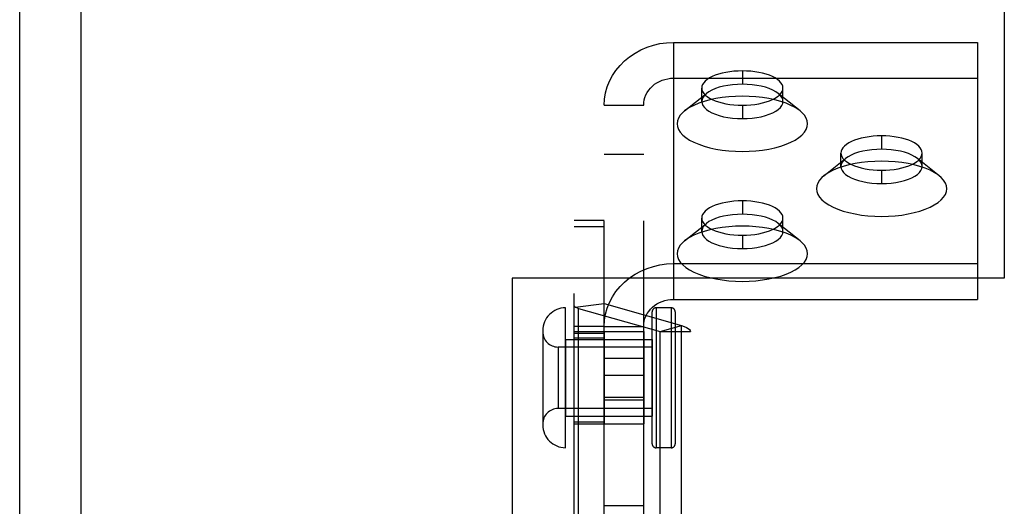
# Model space of a CAD drawing. Header units: inches. Extents: x 0 to 227, y 0 to 147.
# Tile 129 of 247: x 45.79 to 49.79, y 88.36 to 90.34. Entities that reach past the tile are written whole.
import ezdxf

# ---------------------------------------------------------------- set-up
doc = ezdxf.new("R2010")
doc.units = ezdxf.units.IN
doc.header["$LTSCALE"] = 12.466667
doc.header["$MEASUREMENT"] = 0
doc.linetypes.add('HIDDEN', pattern=[0.2, 0.1, -0.1])
doc.linetypes.add('PHANTOM', pattern=[0.8, 0.45, -0.05, 0.1, -0.05, 0.1, -0.05])
doc.layers.get('0').update_dxf_attribs({"linetype": 'CONTINUOUS'})
for name, color, linetype in [('02___PRT_ALL_AXES', 7, 'CONTINUOUS'), ('AVAILABLE_DOOR_SPACE', 7, 'CONTINUOUS'), ('DEFAULT_2', 8, 'HIDDEN')]:
    doc.layers.add(name, color=color, linetype=linetype)

msp = doc.modelspace()

# ---------------------------------------------------------------- linework, layer by layer
at = {"color": 3, "linetype": 'Continuous'}
for p, q in [((46.0353, 83.1097), (46.0353, 93.5885)), ((45.7853, 46.5577), (45.7853, 92.7411))]:
    msp.add_line(p, q, dxfattribs=at)
at = {"layer": '02___PRT_ALL_AXES', "color": 8, "linetype": 'HIDDEN'}
for p, q in [((48.5561, 90.006), (48.5561, 90.0604)), ((48.8861, 90.006), (48.8861, 90.0604)), ((49.1216, 89.7422), (49.1216, 89.7965)), ((49.4516, 89.7422), (49.4516, 89.7965)), ((48.5561, 89.4783), (48.5561, 89.5327)), ((48.8861, 89.4783), (48.8861, 89.5327)), ((48.4324, 89.1681), (48.3706, 89.1681)), ((48.003, 89.0401), (48.003, 88.7281)), ((48.003, 89.0401), (48.355, 89.0401)), ((48.0378, 88.6966), (48.0378, 89.0716)), ((48.0378, 89.0716), (48.3203, 89.0716)), ((48.1603, 89.0639), (48.0378, 89.0639)), ((48.1603, 89.0716), (48.1603, 88.6966)), ((48.3203, 89.0716), (48.3203, 88.6966)), ((48.355, 89.0401), (48.355, 88.7281)), ((48.3878, 87.873), (48.3878, 89.0715)), ((48.355, 89.0091), (47.9725, 89.0091)), ((48.1603, 88.9633), (48.3203, 88.9633)), ((48.1603, 88.8049), (48.3203, 88.8049)), ((48.355, 88.7591), (47.9725, 88.7591)), ((48.003, 88.7281), (48.355, 88.7281)), ((48.1603, 88.7043), (48.0378, 88.7043)), ((48.0378, 88.6966), (48.3203, 88.6966)), ((48.4324, 88.6001), (48.3706, 88.6001))]:
    msp.add_line(p, q, dxfattribs=at)
for points in [[(48.7211, 90.1301), (48.7038, 90.1297), (48.6868, 90.1286), (48.6702, 90.1267), (48.654, 90.1241), (48.6386, 90.1208), (48.6242, 90.1168), (48.6107, 90.1122), (48.5985, 90.107), (48.5877, 90.1014), (48.5782, 90.0952), (48.5704, 90.0887), (48.5642, 90.0819), (48.5598, 90.0749), (48.557, 90.0677), (48.5561, 90.0604)], [(48.8861, 90.0604), (48.8852, 90.0677), (48.8825, 90.0749), (48.8781, 90.0819), (48.8719, 90.0887), (48.864, 90.0952), (48.8546, 90.1014), (48.8438, 90.107), (48.8315, 90.1122), (48.8181, 90.1168), (48.8036, 90.1208), (48.7883, 90.1241), (48.7721, 90.1267), (48.7554, 90.1286), (48.7385, 90.1297), (48.7211, 90.1301)], [(48.5561, 90.0604), (48.557, 90.0531), (48.5598, 90.0459), (48.5642, 90.0388), (48.5704, 90.032), (48.5782, 90.0255), (48.5877, 90.0194), (48.5985, 90.0137), (48.6107, 90.0085), (48.6242, 90.004), (48.6386, 90), (48.654, 89.9967), (48.6702, 89.9941), (48.6868, 89.9922), (48.7038, 89.991), (48.7211, 89.9906)], [(48.7211, 89.9906), (48.7385, 89.991), (48.7554, 89.9922), (48.7721, 89.9941), (48.7883, 89.9967), (48.8036, 90), (48.8181, 90.004), (48.8315, 90.0085), (48.8438, 90.0137), (48.8546, 90.0194), (48.864, 90.0255), (48.8719, 90.032), (48.8781, 90.0388), (48.8825, 90.0459), (48.8852, 90.0531), (48.8861, 90.0604)], [(49.2866, 89.8663), (49.2693, 89.8659), (49.2523, 89.8648), (49.2357, 89.8629), (49.2195, 89.8603), (49.2041, 89.8569), (49.1897, 89.853), (49.1762, 89.8484), (49.164, 89.8432), (49.1532, 89.8375), (49.1437, 89.8314), (49.1359, 89.8249), (49.1297, 89.8181), (49.1253, 89.811), (49.1225, 89.8038), (49.1216, 89.7965)], [(49.4516, 89.7965), (49.4507, 89.8038), (49.448, 89.811), (49.4436, 89.8181), (49.4374, 89.8249), (49.4295, 89.8314), (49.4201, 89.8375), (49.4093, 89.8432), (49.397, 89.8484), (49.3836, 89.853), (49.3691, 89.8569), (49.3538, 89.8603), (49.3376, 89.8629), (49.3209, 89.8648), (49.304, 89.8659), (49.2866, 89.8663)], [(49.1216, 89.7965), (49.1225, 89.7893), (49.1253, 89.782), (49.1297, 89.775), (49.1359, 89.7682), (49.1437, 89.7617), (49.1532, 89.7556), (49.164, 89.7499), (49.1762, 89.7447), (49.1897, 89.7401), (49.2041, 89.7362), (49.2195, 89.7328), (49.2357, 89.7302), (49.2523, 89.7283), (49.2693, 89.7272), (49.2866, 89.7268)], [(49.2866, 89.7268), (49.304, 89.7272), (49.3209, 89.7283), (49.3376, 89.7302), (49.3538, 89.7328), (49.3691, 89.7362), (49.3836, 89.7401), (49.397, 89.7447), (49.4093, 89.7499), (49.4201, 89.7556), (49.4295, 89.7617), (49.4374, 89.7682), (49.4436, 89.775), (49.448, 89.782), (49.4507, 89.7893), (49.4516, 89.7965)], [(48.7211, 89.6025), (48.7038, 89.6021), (48.6868, 89.6009), (48.6702, 89.599), (48.654, 89.5964), (48.6386, 89.5931), (48.6242, 89.5891), (48.6107, 89.5845), (48.5985, 89.5794), (48.5877, 89.5737), (48.5782, 89.5676), (48.5704, 89.5611), (48.5642, 89.5543), (48.5598, 89.5472), (48.557, 89.54), (48.5561, 89.5327)], [(48.8861, 89.5327), (48.8852, 89.54), (48.8825, 89.5472), (48.8781, 89.5543), (48.8719, 89.5611), (48.864, 89.5676), (48.8546, 89.5737), (48.8438, 89.5794), (48.8315, 89.5845), (48.8181, 89.5891), (48.8036, 89.5931), (48.7883, 89.5964), (48.7721, 89.599), (48.7554, 89.6009), (48.7385, 89.6021), (48.7211, 89.6025)], [(48.5561, 89.5327), (48.557, 89.5254), (48.5598, 89.5182), (48.5642, 89.5112), (48.5704, 89.5044), (48.5782, 89.4979), (48.5877, 89.4917), (48.5985, 89.4861), (48.6107, 89.4809), (48.6242, 89.4763), (48.6386, 89.4723), (48.654, 89.469), (48.6702, 89.4664), (48.6868, 89.4645), (48.7038, 89.4634), (48.7211, 89.463)], [(48.7211, 89.463), (48.7385, 89.4634), (48.7554, 89.4645), (48.7721, 89.4664), (48.7883, 89.469), (48.8036, 89.4723), (48.8181, 89.4763), (48.8315, 89.4809), (48.8438, 89.4861), (48.8546, 89.4917), (48.864, 89.4979), (48.8719, 89.5044), (48.8781, 89.5112), (48.8825, 89.5182), (48.8852, 89.5254), (48.8861, 89.5327)]]:
    msp.add_lwpolyline(points, dxfattribs=at)
at = {"layer": 'AVAILABLE_DOOR_SPACE', "color": 4, "linetype": 'PHANTOM'}
for p, q in [((49.7853, 93.0923), (49.7853, 89.2887)), ((47.7853, 89.2887), (47.7853, 84.4519)), ((49.7853, 89.2887), (47.7853, 89.2887))]:
    msp.add_line(p, q, dxfattribs=at)
at = {"layer": 'DEFAULT_2', "color": 8, "linetype": 'HIDDEN'}
for p, q in [((48.4413, 90.2456), (48.4413, 89.3475)), ((48.4413, 90.2456), (49.6759, 90.2456)), ((49.6759, 90.2456), (49.6759, 89.3475)), ((48.7211, 90.1301), (48.7211, 90.0757)), ((48.4413, 90.1006), (49.6759, 90.1006)), ((48.4867, 89.9676), (48.5752, 90.0385)), ((48.9556, 89.9676), (48.8671, 90.0385)), ((48.1603, 88.2741), (48.1603, 89.9909)), ((48.1603, 89.9909), (48.3203, 89.9909)), ((48.3203, 88.2741), (48.3203, 89.9909)), ((48.7211, 89.9906), (48.7211, 89.9363)), ((49.2866, 89.8663), (49.2866, 89.8119)), ((48.1603, 89.7924), (48.3203, 89.7924)), ((49.0522, 89.7038), (49.1407, 89.7747)), ((49.5211, 89.7038), (49.4326, 89.7747)), ((49.2866, 89.7268), (49.2866, 89.6724)), ((48.7211, 89.6025), (48.7211, 89.5481)), ((48.1603, 89.5223), (48.0378, 89.5223)), ((48.0378, 87.9798), (48.0378, 89.5222)), ((48.1603, 89.4976), (48.0378, 89.4976)), ((48.4867, 89.4399), (48.5752, 89.5109)), ((48.9556, 89.4399), (48.8671, 89.5109)), ((48.7211, 89.463), (48.7211, 89.4086)), ((48.4413, 89.3475), (48.4413, 89.2025)), ((48.4413, 89.3475), (49.6759, 89.3475)), ((49.6759, 89.3475), (49.6759, 89.2025)), ((48.4413, 89.2025), (49.6759, 89.2025)), ((48.003, 88.6001), (48.003, 89.1681)), ((48.0425, 89.1715), (48.1603, 89.1854)), ((48.0561, 87.9672), (48.0561, 89.1658)), ((48.0561, 89.1658), (48.3878, 89.0715)), ((48.1603, 89.1854), (48.4744, 89.0961)), ((48.3706, 89.1681), (48.3706, 88.6001)), ((48.4324, 89.1681), (48.4324, 88.6001)), ((48.355, 88.6157), (48.355, 89.1525)), ((48.448, 89.1525), (48.448, 88.6157)), ((48.1603, 89.0927), (48.0378, 89.0927)), ((48.1603, 89.0928), (48.3203, 89.0928)), ((48.3878, 89.0715), (48.4744, 89.0961)), ((48.4744, 87.8976), (48.4744, 89.0961)), ((47.91, 89.0751), (47.91, 88.6931)), ((48.1603, 89.0447), (48.0378, 89.0447)), ((48.3878, 89.0715), (48.5103, 89.0715)), ((48.5103, 86.6944), (48.5103, 89.0715)), ((47.9725, 89.0091), (47.9725, 88.7591)), ((48.1603, 88.8944), (48.3203, 88.8944)), ((48.1603, 88.7945), (48.3203, 88.7945)), ((48.1603, 88.3656), (48.3203, 88.3656))]:
    msp.add_line(p, q, dxfattribs=at)
for points in [[(48.1603, 89.9909), (48.1617, 90.016), (48.1657, 90.0406), (48.1724, 90.0648), (48.1817, 90.0884), (48.1935, 90.111), (48.2076, 90.1324), (48.2241, 90.1525), (48.2426, 90.171), (48.263, 90.1878), (48.2852, 90.2027), (48.3088, 90.2155), (48.3338, 90.2262), (48.3597, 90.2346), (48.3865, 90.2407), (48.4136, 90.2443), (48.4413, 90.2456)], [(48.3203, 89.9909), (48.3209, 90.0017), (48.3226, 90.0123), (48.3255, 90.0227), (48.3295, 90.0329), (48.3346, 90.0426), (48.3407, 90.0518), (48.3478, 90.0605), (48.3557, 90.0685), (48.3645, 90.0757), (48.3741, 90.0821), (48.3843, 90.0876), (48.395, 90.0922), (48.4062, 90.0958), (48.4177, 90.0985), (48.4294, 90.1), (48.4413, 90.1006)], [(48.7211, 90.0757), (48.7013, 90.0752), (48.6817, 90.0737), (48.6626, 90.0712), (48.6445, 90.0677), (48.6274, 90.0634), (48.6117, 90.0582), (48.5976, 90.0522), (48.5853, 90.0456), (48.5752, 90.0385)], [(48.8671, 90.0385), (48.8569, 90.0456), (48.8446, 90.0522), (48.8306, 90.0582), (48.8149, 90.0634), (48.7978, 90.0677), (48.7796, 90.0712), (48.7606, 90.0737), (48.741, 90.0752), (48.7211, 90.0757)], [(48.7211, 90.0274), (48.6933, 90.0267), (48.666, 90.0249), (48.6393, 90.0219), (48.6134, 90.0177), (48.5886, 90.0123), (48.5654, 90.006), (48.5438, 89.9986), (48.5242, 89.9903), (48.5068, 89.9812), (48.4916, 89.9714), (48.4867, 89.9676)], [(48.5752, 90.0385), (48.5669, 90.0307), (48.5609, 90.0227), (48.5573, 90.0144), (48.5561, 90.006)], [(48.5561, 90.006), (48.5573, 89.9976), (48.5609, 89.9893), (48.5669, 89.9813), (48.575, 89.9736), (48.5853, 89.9664), (48.5976, 89.9597), (48.6117, 89.9538), (48.6274, 89.9486), (48.6445, 89.9442), (48.6626, 89.9408), (48.6817, 89.9383), (48.7013, 89.9368), (48.7211, 89.9363)], [(48.9555, 89.9676), (48.9506, 89.9714), (48.9355, 89.9812), (48.9181, 89.9903), (48.8985, 89.9986), (48.8769, 90.006), (48.8536, 90.0123), (48.8289, 90.0177), (48.803, 90.0219), (48.7762, 90.0249), (48.749, 90.0267), (48.7211, 90.0274)], [(48.7211, 89.9363), (48.741, 89.9368), (48.7606, 89.9383), (48.7796, 89.9408), (48.7978, 89.9442), (48.8149, 89.9486), (48.8306, 89.9538), (48.8446, 89.9597), (48.8569, 89.9664), (48.8672, 89.9736), (48.8754, 89.9813), (48.8813, 89.9893), (48.8849, 89.9976), (48.8861, 90.006)], [(48.8861, 90.006), (48.8849, 90.0144), (48.8813, 90.0227), (48.8754, 90.0307), (48.8671, 90.0385)], [(48.4867, 89.9676), (48.4791, 89.9609), (48.4691, 89.95), (48.4619, 89.9386), (48.4576, 89.9271), (48.4562, 89.9154), (48.4576, 89.9037), (48.4619, 89.8921), (48.4691, 89.8807), (48.4791, 89.8698), (48.4916, 89.8594), (48.5068, 89.8495), (48.5242, 89.8404), (48.5438, 89.8321), (48.5654, 89.8248), (48.5886, 89.8184), (48.6134, 89.813), (48.6393, 89.8088), (48.666, 89.8058), (48.6933, 89.804), (48.7211, 89.8034)], [(48.7211, 89.8034), (48.749, 89.804), (48.7762, 89.8058), (48.803, 89.8088), (48.8289, 89.813), (48.8536, 89.8184), (48.8769, 89.8248), (48.8985, 89.8321), (48.9181, 89.8404), (48.9355, 89.8495), (48.9506, 89.8594), (48.9632, 89.8698), (48.9732, 89.8807), (48.9803, 89.8921), (48.9847, 89.9037), (48.9861, 89.9154), (48.9847, 89.9271), (48.9803, 89.9386), (48.9732, 89.95), (48.9632, 89.9609), (48.9555, 89.9676)], [(49.2866, 89.8119), (49.2668, 89.8114), (49.2472, 89.8099), (49.2281, 89.8074), (49.21, 89.8039), (49.1929, 89.7996), (49.1772, 89.7944), (49.1631, 89.7884), (49.1508, 89.7818), (49.1407, 89.7747)], [(49.4326, 89.7747), (49.4224, 89.7818), (49.4101, 89.7884), (49.3961, 89.7944), (49.3804, 89.7996), (49.3633, 89.8039), (49.3451, 89.8074), (49.3261, 89.8099), (49.3065, 89.8114), (49.2866, 89.8119)], [(49.2866, 89.7635), (49.2588, 89.7629), (49.2315, 89.7611), (49.2048, 89.758), (49.1789, 89.7538), (49.1541, 89.7485), (49.1309, 89.7421), (49.1093, 89.7348), (49.0897, 89.7265), (49.0723, 89.7174), (49.0571, 89.7075), (49.0522, 89.7038)], [(49.1407, 89.7747), (49.1324, 89.7669), (49.1264, 89.7589), (49.1228, 89.7506), (49.1216, 89.7422)], [(49.521, 89.7038), (49.5161, 89.7075), (49.501, 89.7174), (49.4836, 89.7265), (49.464, 89.7348), (49.4424, 89.7421), (49.4191, 89.7485), (49.3944, 89.7538), (49.3685, 89.758), (49.3417, 89.7611), (49.3145, 89.7629), (49.2866, 89.7635)], [(49.4516, 89.7422), (49.4504, 89.7506), (49.4468, 89.7589), (49.4409, 89.7669), (49.4326, 89.7747)], [(49.1216, 89.7422), (49.1228, 89.7338), (49.1264, 89.7255), (49.1324, 89.7174), (49.1405, 89.7098), (49.1508, 89.7026), (49.1631, 89.6959), (49.1772, 89.69), (49.1929, 89.6848), (49.21, 89.6804), (49.2281, 89.677), (49.2472, 89.6745), (49.2668, 89.6729), (49.2866, 89.6724)], [(49.2866, 89.6724), (49.3065, 89.6729), (49.3261, 89.6745), (49.3451, 89.677), (49.3633, 89.6804), (49.3804, 89.6848), (49.3961, 89.69), (49.4101, 89.6959), (49.4224, 89.7026), (49.4327, 89.7098), (49.4409, 89.7174), (49.4468, 89.7255), (49.4504, 89.7338), (49.4516, 89.7422)], [(49.0522, 89.7038), (49.0446, 89.6971), (49.0346, 89.6861), (49.0274, 89.6748), (49.0231, 89.6632), (49.0217, 89.6515), (49.0231, 89.6398), (49.0274, 89.6283), (49.0346, 89.6169), (49.0446, 89.606), (49.0571, 89.5955), (49.0723, 89.5857), (49.0897, 89.5766), (49.1093, 89.5683), (49.1309, 89.5609), (49.1541, 89.5546), (49.1789, 89.5492), (49.2048, 89.545), (49.2315, 89.542), (49.2588, 89.5402), (49.2866, 89.5395)], [(49.2866, 89.5395), (49.3145, 89.5402), (49.3417, 89.542), (49.3685, 89.545), (49.3944, 89.5492), (49.4191, 89.5546), (49.4424, 89.5609), (49.464, 89.5683), (49.4836, 89.5766), (49.501, 89.5857), (49.5161, 89.5955), (49.5287, 89.606), (49.5387, 89.6169), (49.5458, 89.6283), (49.5502, 89.6398), (49.5516, 89.6515), (49.5502, 89.6632), (49.5458, 89.6748), (49.5387, 89.6861), (49.5287, 89.6971), (49.521, 89.7038)], [(48.7211, 89.5481), (48.7013, 89.5476), (48.6817, 89.5461), (48.6626, 89.5436), (48.6445, 89.5401), (48.6274, 89.5357), (48.6117, 89.5305), (48.5976, 89.5246), (48.5853, 89.518), (48.5752, 89.5109)], [(48.8671, 89.5109), (48.8569, 89.518), (48.8446, 89.5246), (48.8306, 89.5305), (48.8149, 89.5357), (48.7978, 89.5401), (48.7796, 89.5436), (48.7606, 89.5461), (48.741, 89.5476), (48.7211, 89.5481)], [(48.7211, 89.4997), (48.6933, 89.4991), (48.666, 89.4973), (48.6393, 89.4942), (48.6134, 89.49), (48.5886, 89.4847), (48.5654, 89.4783), (48.5438, 89.4709), (48.5242, 89.4627), (48.5068, 89.4535), (48.4916, 89.4437), (48.4867, 89.44)], [(48.5752, 89.5109), (48.5669, 89.5031), (48.5609, 89.495), (48.5573, 89.4868), (48.5561, 89.4783)], [(48.9555, 89.44), (48.9506, 89.4437), (48.9355, 89.4535), (48.9181, 89.4627), (48.8985, 89.4709), (48.8769, 89.4783), (48.8536, 89.4847), (48.8289, 89.49), (48.803, 89.4942), (48.7762, 89.4973), (48.749, 89.4991), (48.7211, 89.4997)], [(48.8861, 89.4783), (48.8849, 89.4868), (48.8813, 89.495), (48.8754, 89.5031), (48.8671, 89.5109)], [(48.5561, 89.4783), (48.5573, 89.4699), (48.5609, 89.4617), (48.5669, 89.4536), (48.575, 89.4459), (48.5853, 89.4387), (48.5976, 89.4321), (48.6117, 89.4262), (48.6274, 89.421), (48.6445, 89.4166), (48.6626, 89.4131), (48.6817, 89.4106), (48.7013, 89.4091), (48.7211, 89.4086)], [(48.7211, 89.4086), (48.741, 89.4091), (48.7606, 89.4106), (48.7796, 89.4131), (48.7978, 89.4166), (48.8149, 89.421), (48.8306, 89.4262), (48.8446, 89.4321), (48.8569, 89.4387), (48.8672, 89.4459), (48.8754, 89.4536), (48.8813, 89.4617), (48.8849, 89.4699), (48.8861, 89.4783)], [(48.4867, 89.44), (48.4791, 89.4333), (48.4691, 89.4223), (48.4619, 89.411), (48.4576, 89.3994), (48.4562, 89.3877), (48.4576, 89.376), (48.4619, 89.3644), (48.4691, 89.3531), (48.4791, 89.3422), (48.4916, 89.3317), (48.5068, 89.3219), (48.5242, 89.3128), (48.5438, 89.3045), (48.5654, 89.2971), (48.5886, 89.2907), (48.6134, 89.2854), (48.6393, 89.2812), (48.666, 89.2782), (48.6933, 89.2764), (48.7211, 89.2757)], [(48.7211, 89.2757), (48.749, 89.2764), (48.7762, 89.2782), (48.803, 89.2812), (48.8289, 89.2854), (48.8536, 89.2907), (48.8769, 89.2971), (48.8985, 89.3045), (48.9181, 89.3128), (48.9355, 89.3219), (48.9506, 89.3317), (48.9632, 89.3422), (48.9732, 89.3531), (48.9803, 89.3644), (48.9847, 89.376), (48.9861, 89.3877), (48.9847, 89.3994), (48.9803, 89.411), (48.9732, 89.4223), (48.9632, 89.4333), (48.9555, 89.44)], [(48.1603, 89.0928), (48.1617, 89.1179), (48.1657, 89.1425), (48.1724, 89.1668), (48.1817, 89.1903), (48.1935, 89.2129), (48.2076, 89.2343), (48.2241, 89.2544), (48.2426, 89.2729), (48.263, 89.2897), (48.2852, 89.3046), (48.3088, 89.3174), (48.3338, 89.3281), (48.3597, 89.3365), (48.3865, 89.3426), (48.4136, 89.3463), (48.4413, 89.3475)], [(48.3203, 89.0928), (48.3209, 89.1036), (48.3226, 89.1142), (48.3255, 89.1247), (48.3295, 89.1348), (48.3346, 89.1445), (48.3407, 89.1538), (48.3478, 89.1624), (48.3557, 89.1704), (48.3645, 89.1776), (48.3741, 89.184), (48.3843, 89.1896), (48.395, 89.1942), (48.4062, 89.1978), (48.4177, 89.2004), (48.4294, 89.202), (48.4413, 89.2025)], [(48.0425, 89.1715), (48.0405, 89.1732), (48.039, 89.1749), (48.0381, 89.1766), (48.0378, 89.1783)], [(48.0561, 89.1658), (48.052, 89.167), (48.0483, 89.1684), (48.0452, 89.1699), (48.0425, 89.1715)], [(48.4744, 89.0961), (48.485, 89.0927), (48.4939, 89.0889), (48.501, 89.0849), (48.5061, 89.0806), (48.5092, 89.0761), (48.5103, 89.0715)]]:
    msp.add_lwpolyline(points, dxfattribs=at)
for centre, radius, start, end in [((48.003, 89.0751), 0.093, 90, 180), ((48.3706, 89.1525), 0.0156, 90, 180), ((48.4324, 89.1525), 0.0156, 0, 90), ((47.9725, 89.0716), 0.0625, 180, 270), ((47.9725, 88.6966), 0.0625, 90, 180), ((48.003, 88.6931), 0.093, 180, 270), ((48.3706, 88.6157), 0.0156, 180, 270), ((48.4324, 88.6157), 0.0156, 270, 360)]:
    msp.add_arc(centre, radius, start, end, dxfattribs=at)

doc.saveas('drawing.dxf')
